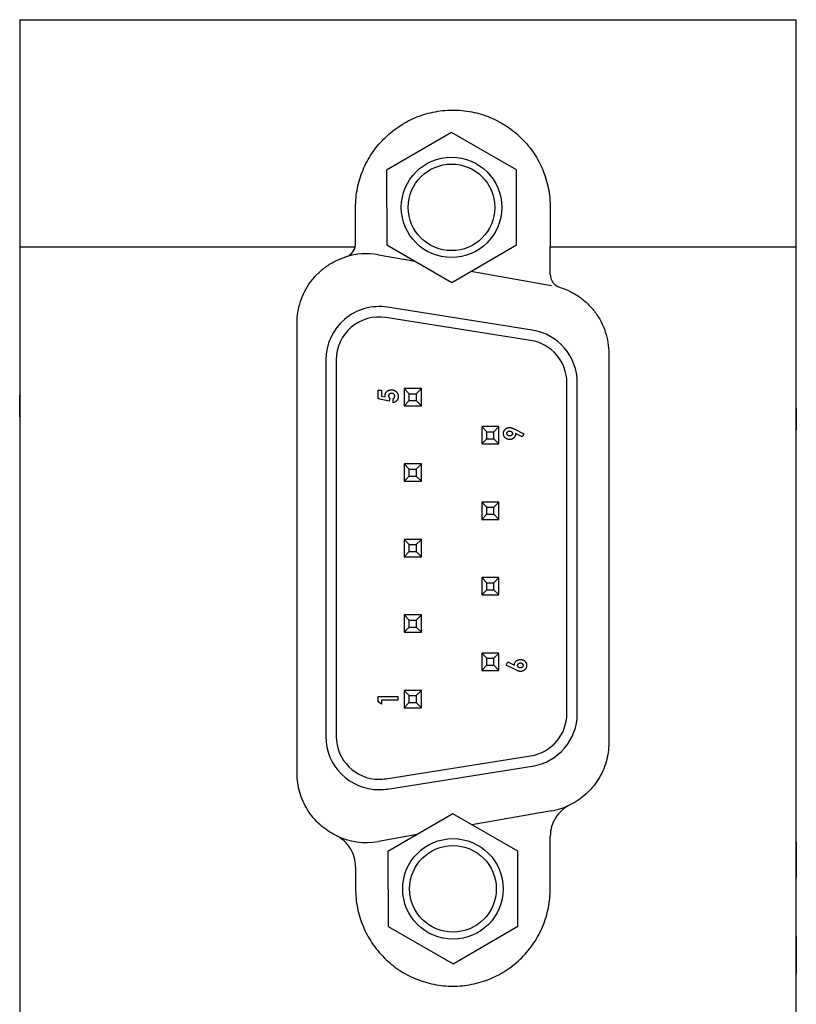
# Model space of a CAD drawing. Header units: inches. Extents: x 1.6 to 12.3, y 1.7 to 9.5.
# Tile 4 of 35: x 1.706 to 2.266, y 6.158 to 6.869. Entities that reach past the tile are written whole.
import ezdxf

# ---------------------------------------------------------------- set-up
doc = ezdxf.new("R2010")
doc.units = ezdxf.units.IN
doc.header["$MEASUREMENT"] = 0

msp = doc.modelspace()

# ---------------------------------------------------------------- linework, layer by layer
at = {"color": 7, "linetype": 'Continuous', "lineweight": 25}
for p, q in [((1.70589, 6.86866), (1.70589, 6.70466)), ((2.26589, 6.86866), (2.26589, 6.70466)), ((2.26596, 6.83832), (2.26589, 6.83832)), ((2.26596, 6.83816), (2.26596, 6.83832)), ((2.26596, 6.83816), (2.26596, 6.70314)), ((2.01728, 6.78728), (1.97046, 6.76013)), ((2.06421, 6.76032), (2.01728, 6.78728)), ((1.97046, 6.76013), (1.97057, 6.706)), ((2.06432, 6.70619), (2.06421, 6.76032)), ((1.94814, 6.70697), (1.94814, 6.73316)), ((2.08864, 6.73316), (2.08864, 6.70466)), ((1.70589, 6.70466), (1.94786, 6.70466)), ((1.70589, 6.70466), (1.70589, 4.86866)), ((1.97057, 6.706), (2.0175, 6.67903)), ((2.0175, 6.67903), (2.06432, 6.70619)), ((2.08864, 6.70466), (2.26589, 6.70466)), ((2.08864, 6.68493), (2.08864, 6.70466)), ((2.26589, 6.70466), (2.26589, 4.86866)), ((1.96457, 6.6989), (1.99105, 6.69423)), ((2.26596, 6.70314), (2.26596, 5.00414)), ((2.03142, 6.68711), (2.08957, 6.67686)), ((2.07564, 6.64457), (1.97114, 6.66107)), ((2.07447, 6.63716), (1.96997, 6.65366)), ((1.90589, 6.32466), (1.90589, 6.64966)), ((2.13089, 6.62761), (2.13089, 6.3467)), ((1.92664, 6.62304), (1.92664, 6.35128)), ((1.93414, 6.62304), (1.93414, 6.35128)), ((2.10064, 6.36778), (2.10064, 6.60654)), ((2.10814, 6.36778), (2.10814, 6.60654)), ((1.70571, 6.5975), (1.70589, 6.5975)), ((1.70571, 6.59738), (1.70571, 6.5975)), ((1.70571, 6.59738), (1.70589, 6.59738)), ((1.70571, 6.58188), (1.70571, 6.59738)), ((1.96455, 6.59486), (1.96455, 6.60124)), ((1.96455, 6.60124), (1.96688, 6.60124)), ((1.96688, 6.60124), (1.96688, 6.59685)), ((1.96688, 6.59685), (1.96954, 6.5963)), ((1.98314, 6.60241), (1.98314, 6.58991)), ((1.98314, 6.60241), (1.98689, 6.59866)), ((1.99564, 6.60241), (1.98314, 6.60241)), ((1.98689, 6.59366), (1.98689, 6.59866)), ((1.98689, 6.59866), (1.99189, 6.59866)), ((1.99189, 6.59866), (1.99564, 6.60241)), ((1.99189, 6.59866), (1.99189, 6.59366)), ((1.99564, 6.58991), (1.99564, 6.60241)), ((1.97233, 6.59321), (1.96455, 6.59486)), ((1.97282, 6.59532), (1.97233, 6.59321)), ((1.97516, 6.59207), (1.97516, 6.59495)), ((1.98314, 6.58991), (1.98689, 6.59366)), ((1.98314, 6.58991), (1.99564, 6.58991)), ((1.98689, 6.59366), (1.99189, 6.59366)), ((1.99189, 6.59366), (1.99564, 6.58991)), ((2.26621, 6.58829), (2.26596, 6.58829)), ((2.26621, 6.58817), (2.26596, 6.58817)), ((2.26621, 6.58829), (2.26621, 6.58817)), ((2.26621, 6.58817), (2.26621, 6.57267)), ((1.70571, 6.58188), (1.70589, 6.58188)), ((2.03914, 6.57491), (2.03914, 6.56241)), ((2.03914, 6.57491), (2.04289, 6.57116)), ((2.05164, 6.57491), (2.03914, 6.57491)), ((2.04289, 6.56616), (2.04289, 6.57116)), ((2.04289, 6.57116), (2.04789, 6.57116)), ((2.04789, 6.57116), (2.05164, 6.57491)), ((2.04789, 6.56616), (2.04789, 6.57116)), ((2.05164, 6.56241), (2.05164, 6.57491)), ((2.06258, 6.57318), (2.06959, 6.56962)), ((2.06846, 6.56739), (2.06365, 6.56983)), ((2.06959, 6.56962), (2.06846, 6.56739)), ((2.26621, 6.57267), (2.26596, 6.57267)), ((2.03914, 6.56241), (2.04289, 6.56616)), ((2.03914, 6.56241), (2.05164, 6.56241)), ((2.04289, 6.56616), (2.04789, 6.56616)), ((2.04789, 6.56616), (2.05164, 6.56241)), ((2.26621, 6.55899), (2.26596, 6.55899)), ((2.26621, 6.55897), (2.26596, 6.55897)), ((2.26621, 6.55896), (2.26596, 6.55896)), ((2.26621, 6.55681), (2.26596, 6.55681)), ((2.26621, 6.55681), (2.26596, 6.55681)), ((2.26621, 6.5568), (2.26596, 6.5568)), ((2.26621, 6.5568), (2.26596, 6.5568)), ((2.26621, 6.5568), (2.26621, 6.55681)), ((2.26621, 6.55681), (2.26621, 6.55681)), ((2.26621, 6.47347), (2.26621, 6.5568)), ((2.26621, 6.5568), (2.26621, 6.5568)), ((1.98314, 6.54791), (1.98689, 6.54416)), ((1.99564, 6.54791), (1.98314, 6.54791)), ((1.98314, 6.54791), (1.98314, 6.53541)), ((1.99189, 6.54416), (1.99564, 6.54791)), ((1.99564, 6.53541), (1.99564, 6.54791)), ((1.98689, 6.54416), (1.99189, 6.54416)), ((1.98689, 6.53916), (1.98689, 6.54416)), ((1.99189, 6.54416), (1.99189, 6.53916)), ((1.98314, 6.53541), (1.98689, 6.53916)), ((1.98314, 6.53541), (1.99564, 6.53541)), ((1.98689, 6.53916), (1.99189, 6.53916)), ((1.99189, 6.53916), (1.99564, 6.53541)), ((2.05164, 6.52041), (2.03914, 6.52041)), ((2.03914, 6.52041), (2.04289, 6.51666)), ((2.03914, 6.52041), (2.03914, 6.50791)), ((2.04789, 6.51666), (2.05164, 6.52041)), ((2.05164, 6.50791), (2.05164, 6.52041)), ((2.03914, 6.50791), (2.04289, 6.51166)), ((2.04289, 6.51166), (2.04289, 6.51666)), ((2.04289, 6.51666), (2.04789, 6.51666)), ((2.04289, 6.51166), (2.04789, 6.51166)), ((2.04789, 6.51166), (2.04789, 6.51666)), ((2.04789, 6.51166), (2.05164, 6.50791)), ((2.03914, 6.50791), (2.05164, 6.50791)), ((1.98314, 6.49341), (1.98689, 6.48966)), ((1.99564, 6.49341), (1.98314, 6.49341)), ((1.98314, 6.49341), (1.98314, 6.48091)), ((1.99189, 6.48966), (1.99564, 6.49341)), ((1.99564, 6.48091), (1.99564, 6.49341)), ((1.98314, 6.48091), (1.98689, 6.48466)), ((1.98689, 6.48966), (1.99189, 6.48966)), ((1.98689, 6.48466), (1.98689, 6.48966)), ((1.98689, 6.48466), (1.99189, 6.48466)), ((1.99189, 6.48966), (1.99189, 6.48466)), ((1.99189, 6.48466), (1.99564, 6.48091)), ((1.98314, 6.48091), (1.99564, 6.48091)), ((2.26621, 6.47347), (2.26596, 6.47347)), ((2.26621, 6.47135), (2.26596, 6.47135)), ((2.03914, 6.46591), (2.03914, 6.45341)), ((2.03914, 6.46591), (2.04289, 6.46216)), ((2.05164, 6.46591), (2.03914, 6.46591)), ((2.04289, 6.45716), (2.04289, 6.46216)), ((2.04289, 6.46216), (2.04789, 6.46216)), ((2.04789, 6.46216), (2.05164, 6.46591)), ((2.04789, 6.45716), (2.04789, 6.46216)), ((2.05164, 6.45341), (2.05164, 6.46591)), ((2.03914, 6.45341), (2.04289, 6.45716)), ((2.04289, 6.45716), (2.04789, 6.45716)), ((2.04789, 6.45716), (2.05164, 6.45341)), ((2.26621, 6.45629), (2.26596, 6.45629)), ((2.26621, 6.45482), (2.26596, 6.45482)), ((2.26621, 6.45482), (2.26596, 6.45482)), ((2.26621, 6.45481), (2.26596, 6.45481)), ((2.26621, 6.45481), (2.26596, 6.45481)), ((2.26621, 6.45481), (2.26596, 6.45481)), ((2.26621, 6.45481), (2.26596, 6.45481)), ((2.26621, 6.45482), (2.26621, 6.45482)), ((2.26621, 6.45481), (2.26621, 6.45482)), ((2.26621, 6.45481), (2.26621, 6.45481)), ((2.26621, 6.45481), (2.26621, 6.45481)), ((2.26621, 6.39752), (2.26621, 6.45481)), ((2.26621, 6.45481), (2.26621, 6.45481)), ((2.03914, 6.45341), (2.05164, 6.45341)), ((1.98314, 6.43891), (1.98314, 6.42641)), ((1.98314, 6.43891), (1.98689, 6.43516)), ((1.99564, 6.43891), (1.98314, 6.43891)), ((1.98689, 6.43016), (1.98689, 6.43516)), ((1.98689, 6.43516), (1.99189, 6.43516)), ((1.99189, 6.43516), (1.99564, 6.43891)), ((1.99189, 6.43516), (1.99189, 6.43016)), ((1.99564, 6.42641), (1.99564, 6.43891)), ((1.98314, 6.42641), (1.98689, 6.43016)), ((1.98314, 6.42641), (1.99564, 6.42641)), ((1.98689, 6.43016), (1.99189, 6.43016)), ((1.99189, 6.43016), (1.99564, 6.42641)), ((2.05164, 6.41141), (2.03914, 6.41141)), ((2.03914, 6.41141), (2.04289, 6.40766)), ((2.03914, 6.41141), (2.03914, 6.39891)), ((2.04289, 6.40766), (2.04789, 6.40766)), ((2.04289, 6.40266), (2.04289, 6.40766)), ((2.04789, 6.40766), (2.05164, 6.41141)), ((2.04789, 6.40266), (2.04789, 6.40766)), ((2.05164, 6.39891), (2.05164, 6.41141)), ((2.05681, 6.40277), (2.05794, 6.40499)), ((2.05794, 6.40499), (2.06275, 6.40255)), ((2.03914, 6.39891), (2.04289, 6.40266)), ((2.03914, 6.39891), (2.05164, 6.39891)), ((2.04289, 6.40266), (2.04789, 6.40266)), ((2.04789, 6.40266), (2.05164, 6.39891)), ((2.06381, 6.3992), (2.05681, 6.40277)), ((2.26621, 6.39752), (2.26596, 6.39752)), ((2.26621, 6.39606), (2.26596, 6.39606)), ((1.98314, 6.38441), (1.98689, 6.38066)), ((1.99564, 6.38441), (1.98314, 6.38441)), ((1.98314, 6.38441), (1.98314, 6.37191)), ((1.99189, 6.38066), (1.99564, 6.38441)), ((1.99564, 6.37191), (1.99564, 6.38441)), ((1.96455, 6.37612), (1.96455, 6.38001)), ((1.96455, 6.38001), (1.97857, 6.38001)), ((1.96688, 6.3775), (1.96688, 6.37462)), ((1.97857, 6.3775), (1.96688, 6.3775)), ((1.97857, 6.38001), (1.97857, 6.3775)), ((1.98689, 6.37566), (1.98689, 6.38066)), ((1.98689, 6.38066), (1.99189, 6.38066)), ((1.99189, 6.38066), (1.99189, 6.37566)), ((1.96688, 6.37462), (1.96455, 6.37612)), ((1.98314, 6.37191), (1.98689, 6.37566)), ((1.98314, 6.37191), (1.99564, 6.37191)), ((1.98689, 6.37566), (1.99189, 6.37566)), ((1.99189, 6.37566), (1.99564, 6.37191)), ((1.96997, 6.32066), (2.07447, 6.33716)), ((1.97114, 6.31325), (2.07564, 6.32975)), ((2.01828, 6.29528), (1.97146, 6.26812)), ((2.06521, 6.26831), (2.01828, 6.29528)), ((2.08957, 6.29746), (2.03212, 6.28733)), ((1.99252, 6.28034), (1.96457, 6.27542)), ((2.08864, 6.24116), (2.08864, 6.27922)), ((2.26621, 6.27482), (2.26596, 6.27482)), ((2.26621, 6.27441), (2.26596, 6.27441)), ((2.26621, 6.27482), (2.26621, 6.27443)), ((2.26621, 6.27441), (2.26621, 6.25001)), ((1.97146, 6.26812), (1.97157, 6.214)), ((2.06532, 6.21419), (2.06521, 6.26831)), ((1.94814, 6.25718), (1.94814, 6.24116)), ((2.26596, 6.25001), (2.26621, 6.25001)), ((2.26596, 6.24958), (2.26621, 6.24958)), ((2.26596, 6.24944), (2.26621, 6.24944)), ((2.26621, 6.25001), (2.26621, 6.24958)), ((2.26621, 6.24958), (2.26621, 6.24944)), ((1.97157, 6.214), (2.0185, 6.18703)), ((2.0185, 6.18703), (2.06532, 6.21419)), ((2.26621, 6.20669), (2.26596, 6.20669)), ((2.26621, 6.20649), (2.26596, 6.20649)), ((2.26621, 6.20599), (2.26596, 6.20599)), ((2.26621, 6.20669), (2.26621, 6.20649)), ((2.26621, 6.20649), (2.26621, 6.20605)), ((2.26621, 6.20599), (2.26621, 6.20524)), ((2.26621, 6.2052), (2.26596, 6.2052)), ((2.26621, 6.20405), (2.26596, 6.20405)), ((2.26621, 6.20349), (2.26596, 6.20349)), ((2.26621, 6.2052), (2.26621, 6.20405)), ((2.26621, 6.20405), (2.26621, 6.20349)), ((2.26621, 6.20349), (2.26621, 6.18295)), ((2.26596, 6.18295), (2.26621, 6.18295)), ((2.26596, 6.18245), (2.26621, 6.18245)), ((2.26596, 6.18182), (2.26621, 6.18182)), ((2.26596, 6.18104), (2.26621, 6.18104)), ((2.26596, 6.18013), (2.26621, 6.18013)), ((2.26621, 6.18295), (2.26621, 6.18245)), ((2.26621, 6.18245), (2.26621, 6.18182)), ((2.26621, 6.18186), (2.26621, 6.18104)), ((2.26621, 6.1811), (2.26621, 6.18013))]:
    msp.add_line(p, q, dxfattribs=at)
at = {"color": 8, "linetype": 'Continuous', "lineweight": 25}
for p, q in [((2.26596, 6.83832), (2.26589, 6.83832)), ((2.26589, 6.83816), (2.26596, 6.83816)), ((2.26596, 6.70314), (2.26589, 6.70314))]:
    msp.add_line(p, q, dxfattribs=at)
at = {"color": 7, "linetype": 'Continuous', "lineweight": 25}
for centre, radius in [((2.01739, 6.73316), 0.03625), ((2.01739, 6.73316), 0.03125), ((2.01839, 6.24116), 0.03625), ((2.01839, 6.24116), 0.03125)]:
    msp.add_circle(centre, radius, dxfattribs=at)
for centre, radius, start, end in [((1.95589, 6.64966), 0.05, 80, 107.20751), ((1.96514, 6.62304), 0.0385, 81.02737, 180), ((1.96514, 6.62304), 0.031, 81.02737, 180), ((2.06964, 6.60654), 0.0385, 0, 81.02737), ((2.06964, 6.60654), 0.031, 0, 81.02737), ((2.06964, 6.36778), 0.031, 278.97263, 0), ((2.06964, 6.36778), 0.0385, 278.97263, 0), ((1.96514, 6.35128), 0.0385, 180, 270), ((1.96514, 6.35128), 0.031, 180, 270), ((1.96514, 6.35128), 0.031, 270, 278.97263), ((1.96514, 6.35128), 0.0385, 270, 278.97263), ((2.08089, 6.3467), 0.05, 280, 295.89139), ((1.95589, 6.32466), 0.05, 244.10861, 280)]:
    msp.add_arc(centre, radius, start, end, dxfattribs=at)
for points, knots in [([(1.70589, 6.86866), (1.70589, 6.86866), (1.70633, 6.86866), (1.70807, 6.86866), (1.70932, 6.86866), (1.71242, 6.86866), (1.71427, 6.86866), (1.7183, 6.86866), (1.7205, 6.86866), (1.72519, 6.86866), (1.72768, 6.86866), (1.73281, 6.86866), (1.73546, 6.86866), (1.74358, 6.86866), (1.74924, 6.86866), (1.7609, 6.86866), (1.76692, 6.86866), (1.77905, 6.86866), (1.78518, 6.86866), (1.80374, 6.86866), (1.81631, 6.86866), (1.84177, 6.86866), (1.85465, 6.86866), (1.88067, 6.86866), (1.89383, 6.86866), (1.92019, 6.86866), (1.9334, 6.86866), (1.95988, 6.86866), (1.97317, 6.86866), (2.01298, 6.86866), (2.03927, 6.86866), (2.09134, 6.86866), (2.11711, 6.86866), (2.15526, 6.86866), (2.16789, 6.86866), (2.1929, 6.86866), (2.2051, 6.86866), (2.22259, 6.86866), (2.22831, 6.86866), (2.23915, 6.86866), (2.24429, 6.86866), (2.25368, 6.86866), (2.25783, 6.86866), (2.26248, 6.86866), (2.26372, 6.86866), (2.26543, 6.86866), (2.26589, 6.86866), (2.26589, 6.86866)], [0, 0, 0, 0, 0.015625, 0.015625, 0.03125, 0.03125, 0.046875, 0.046875, 0.0625, 0.0625, 0.078125, 0.078125, 0.09375, 0.09375, 0.125, 0.125, 0.15625, 0.15625, 0.1875, 0.1875, 0.25, 0.25, 0.3125, 0.3125, 0.375, 0.375, 0.4375, 0.4375, 0.5, 0.5, 0.625, 0.625, 0.75, 0.75, 0.8125, 0.8125, 0.875, 0.875, 0.90625, 0.90625, 0.9375, 0.9375, 0.96875, 0.96875, 0.984375, 0.984375, 1, 1, 1, 1]), ([(1.94814, 6.73316), (1.94814, 6.73786), (1.9486, 6.74245), (1.9504, 6.75143), (1.95175, 6.75587), (1.95525, 6.76429), (1.95737, 6.76827), (1.96236, 6.77578), (1.96525, 6.77933), (1.97157, 6.78572), (1.97502, 6.78861), (1.98254, 6.79375), (1.98658, 6.79596), (1.99498, 6.79955), (1.99937, 6.80095), (2.00859, 6.80288), (2.01324, 6.80337), (2.02259, 6.80344), (2.02736, 6.80299), (2.03658, 6.80117), (2.04104, 6.79982), (2.04967, 6.79623), (2.05377, 6.79402), (2.06137, 6.78891), (2.06494, 6.78596), (2.07138, 6.7795), (2.07425, 6.77599), (2.0793, 6.76844), (2.08149, 6.76436), (2.08499, 6.75596), (2.08633, 6.7516), (2.08816, 6.74253), (2.08864, 6.73786), (2.08864, 6.73316)], [0, 0, 0, 0, 0.0625, 0.0625, 0.125, 0.125, 0.1875, 0.1875, 0.25, 0.25, 0.3125, 0.3125, 0.375, 0.375, 0.4375, 0.4375, 0.5, 0.5, 0.5625, 0.5625, 0.625, 0.625, 0.6875, 0.6875, 0.75, 0.75, 0.8125, 0.8125, 0.875, 0.875, 0.9375, 0.9375, 1, 1, 1, 1]), ([(1.90589, 6.64966), (1.90589, 6.655), (1.90672, 6.66021), (1.91005, 6.67034), (1.91249, 6.67505), (1.91722, 6.68146), (1.91897, 6.68349), (1.92274, 6.68718), (1.92476, 6.68887), (1.92908, 6.69195), (1.93138, 6.69332), (1.93612, 6.69566), (1.93857, 6.69664), (1.94109, 6.69742)], [0, 0, 0, 0, 0.25, 0.25, 0.5, 0.5, 0.625, 0.625, 0.75, 0.75, 0.875, 0.875, 1, 1, 1, 1]), ([(2.08864, 6.68493), (2.08864, 6.68279), (2.08932, 6.68071), (2.09185, 6.67729), (2.09364, 6.67601), (2.09568, 6.67538)], [0, 0, 0, 0, 0.5, 0.5, 1, 1, 1, 1]), ([(2.09568, 6.67538), (2.09819, 6.6746), (2.10064, 6.67362), (2.10538, 6.67128), (2.10769, 6.66991), (2.11198, 6.66686), (2.114, 6.66517), (2.11778, 6.66147), (2.11954, 6.65944), (2.12268, 6.65519), (2.12407, 6.65295), (2.1265, 6.64826), (2.12755, 6.64578), (2.13003, 6.63822), (2.13089, 6.63297), (2.13089, 6.62761)], [0, 0, 0, 0, 0.125, 0.125, 0.25, 0.25, 0.375, 0.375, 0.5, 0.5, 0.625, 0.625, 0.75, 0.75, 1, 1, 1, 1]), ([(1.9694, 6.59717), (1.96941, 6.59732), (1.96941, 6.59761), (1.96948, 6.59804), (1.96958, 6.59846), (1.96972, 6.59885), (1.96991, 6.59922), (1.97013, 6.59957), (1.9704, 6.59991), (1.9707, 6.60022), (1.97104, 6.6005), (1.9714, 6.60075), (1.97179, 6.60096), (1.9722, 6.60113), (1.97263, 6.60126), (1.97308, 6.60135), (1.97356, 6.60141), (1.97389, 6.60142), (1.97405, 6.60142)], [0, 0, 0, 0, 0.063401, 0.124976, 0.184492, 0.243474, 0.302264, 0.361384, 0.421482, 0.483455, 0.545936, 0.608143, 0.66982, 0.732332, 0.796092, 0.861643, 0.929435, 1, 1, 1, 1]), ([(1.96954, 6.5963), (1.96952, 6.59638), (1.96948, 6.59652), (1.96943, 6.59675), (1.96941, 6.59696), (1.9694, 6.5971), (1.9694, 6.59717)], [0, 0, 0, 0, 0.263654, 0.51998, 0.767103, 1, 1, 1, 1]), ([(1.97414, 6.5989), (1.97406, 6.5989), (1.9739, 6.5989), (1.97368, 6.59887), (1.97346, 6.59883), (1.97325, 6.59877), (1.97306, 6.59869), (1.97287, 6.59859), (1.9727, 6.59848), (1.97254, 6.59834), (1.9724, 6.5982), (1.97227, 6.59805), (1.97216, 6.59789), (1.97207, 6.59772), (1.972, 6.59755), (1.97196, 6.59736), (1.97192, 6.59717), (1.97192, 6.59705), (1.97192, 6.59698)], [0, 0, 0, 0, 0.072891, 0.141883, 0.209282, 0.274623, 0.338439, 0.401305, 0.465006, 0.52832, 0.59074, 0.650981, 0.70969, 0.767212, 0.824188, 0.881767, 0.939955, 1, 1, 1, 1]), ([(1.97192, 6.59698), (1.97192, 6.59691), (1.97193, 6.59676), (1.97197, 6.59655), (1.97204, 6.59634), (1.97214, 6.59613), (1.97227, 6.59593), (1.97242, 6.59572), (1.97261, 6.59552), (1.97274, 6.59539), (1.97282, 6.59532)], [0, 0, 0, 0, 0.11036, 0.221186, 0.334364, 0.452977, 0.577234, 0.708804, 0.849355, 1, 1, 1, 1]), ([(1.97405, 6.60142), (1.97422, 6.60142), (1.97455, 6.60141), (1.97504, 6.60135), (1.9755, 6.60124), (1.97595, 6.60109), (1.97638, 6.60089), (1.97678, 6.60066), (1.97717, 6.60038), (1.97753, 6.60006), (1.97786, 6.59971), (1.97814, 6.59934), (1.97839, 6.59895), (1.97859, 6.59854), (1.97874, 6.59812), (1.97885, 6.59767), (1.97892, 6.59721), (1.97893, 6.59689), (1.97893, 6.59673)], [0, 0, 0, 0, 0.066755, 0.131728, 0.19481, 0.256899, 0.318751, 0.380351, 0.443324, 0.507463, 0.571506, 0.633361, 0.693942, 0.753929, 0.813802, 0.874524, 0.936222, 1, 1, 1, 1]), ([(1.97641, 6.59688), (1.97641, 6.59694), (1.97641, 6.59708), (1.97638, 6.59728), (1.97633, 6.59747), (1.97626, 6.59766), (1.97617, 6.59784), (1.97606, 6.598), (1.97593, 6.59816), (1.97578, 6.59831), (1.97561, 6.59845), (1.97544, 6.59857), (1.97525, 6.59868), (1.97505, 6.59876), (1.97484, 6.59882), (1.97461, 6.59887), (1.97438, 6.5989), (1.97422, 6.5989), (1.97414, 6.5989)], [0, 0, 0, 0, 0.061179, 0.120371, 0.178442, 0.235934, 0.294268, 0.352654, 0.413122, 0.475586, 0.5389, 0.601869, 0.664333, 0.727647, 0.792409, 0.85912, 0.928135, 1, 1, 1, 1]), ([(1.97516, 6.59495), (1.97526, 6.595), (1.97545, 6.5951), (1.9757, 6.5953), (1.97592, 6.59551), (1.9761, 6.59575), (1.97624, 6.59602), (1.97634, 6.59629), (1.9764, 6.59658), (1.97641, 6.59678), (1.97641, 6.59688)], [0, 0, 0, 0, 0.138114, 0.268408, 0.394191, 0.517092, 0.637493, 0.757004, 0.877294, 1, 1, 1, 1]), ([(1.97893, 6.59673), (1.97893, 6.59659), (1.97892, 6.59631), (1.97888, 6.59589), (1.9788, 6.59549), (1.97868, 6.5951), (1.97854, 6.59473), (1.97837, 6.59438), (1.97816, 6.59404), (1.97793, 6.59372), (1.97766, 6.59342), (1.97737, 6.59314), (1.97706, 6.59289), (1.97673, 6.59267), (1.97637, 6.59248), (1.97599, 6.59231), (1.97558, 6.59218), (1.9753, 6.59211), (1.97516, 6.59207)], [0, 0, 0, 0, 0.065935, 0.130037, 0.192362, 0.25382, 0.314199, 0.37467, 0.435154, 0.496479, 0.557809, 0.619031, 0.679691, 0.740961, 0.803375, 0.866818, 0.932318, 1, 1, 1, 1]), ([(2.05484, 6.5699), (2.05484, 6.57005), (2.05485, 6.57035), (2.05492, 6.57079), (2.05502, 6.5712), (2.05516, 6.57161), (2.05536, 6.57198), (2.05559, 6.57234), (2.05586, 6.57268), (2.05617, 6.573), (2.0565, 6.57329), (2.05686, 6.57354), (2.05722, 6.57376), (2.0576, 6.57393), (2.05799, 6.57407), (2.05839, 6.57416), (2.05881, 6.57422), (2.05909, 6.57423), (2.05923, 6.57424)], [0, 0, 0, 0, 0.066427, 0.130619, 0.193114, 0.254924, 0.316298, 0.378571, 0.441525, 0.506708, 0.571492, 0.634591, 0.69628, 0.756765, 0.81662, 0.876835, 0.937666, 1, 1, 1, 1]), ([(2.05921, 6.5656), (2.05906, 6.56561), (2.05877, 6.56561), (2.05833, 6.56567), (2.05792, 6.56577), (2.05752, 6.56591), (2.05714, 6.56609), (2.05677, 6.5663), (2.05643, 6.56656), (2.05611, 6.56685), (2.05581, 6.56718), (2.05555, 6.56752), (2.05533, 6.56787), (2.05515, 6.56824), (2.05502, 6.56864), (2.05491, 6.56904), (2.05485, 6.56946), (2.05485, 6.56975), (2.05484, 6.5699)], [0, 0, 0, 0, 0.065971, 0.129995, 0.192241, 0.254119, 0.315113, 0.376788, 0.439483, 0.503935, 0.56836, 0.630974, 0.691801, 0.752229, 0.812552, 0.873695, 0.936086, 1, 1, 1, 1]), ([(2.05736, 6.56994), (2.05737, 6.57006), (2.05738, 6.57029), (2.05749, 6.57062), (2.05768, 6.57092), (2.05793, 6.57119), (2.05823, 6.57143), (2.05857, 6.5716), (2.05896, 6.5717), (2.05922, 6.57171), (2.05936, 6.57172)], [0, 0, 0, 0, 0.116381, 0.230369, 0.348637, 0.474211, 0.603416, 0.73153, 0.861986, 1, 1, 1, 1]), ([(2.05935, 6.56812), (2.05921, 6.56813), (2.05895, 6.56814), (2.05857, 6.56824), (2.05822, 6.56841), (2.05792, 6.56865), (2.05767, 6.56893), (2.05749, 6.56924), (2.05738, 6.56958), (2.05737, 6.56982), (2.05736, 6.56994)], [0, 0, 0, 0, 0.136201, 0.265185, 0.390363, 0.517706, 0.643024, 0.761689, 0.878629, 1, 1, 1, 1]), ([(2.06365, 6.56983), (2.06365, 6.56969), (2.06364, 6.5694), (2.06358, 6.56898), (2.06348, 6.56858), (2.06334, 6.5682), (2.06316, 6.56783), (2.06294, 6.56748), (2.06268, 6.56715), (2.06238, 6.56683), (2.06206, 6.56654), (2.06171, 6.56629), (2.06134, 6.56608), (2.06095, 6.56591), (2.06054, 6.56577), (2.06012, 6.56567), (2.05967, 6.56562), (2.05937, 6.56561), (2.05921, 6.5656)], [0, 0, 0, 0, 0.063396, 0.124462, 0.184705, 0.244153, 0.303741, 0.364333, 0.425865, 0.48958, 0.553683, 0.616452, 0.678378, 0.740426, 0.802847, 0.866591, 0.932085, 1, 1, 1, 1]), ([(2.05923, 6.57424), (2.05934, 6.57423), (2.05956, 6.57423), (2.05989, 6.57419), (2.06022, 6.57413), (2.0605, 6.57406), (2.06073, 6.57399), (2.06093, 6.57392), (2.06115, 6.57383), (2.06139, 6.57373), (2.06166, 6.57362), (2.06194, 6.57348), (2.06225, 6.57334), (2.06247, 6.57323), (2.06258, 6.57318)], [0, 0, 0, 0, 0.092094, 0.185499, 0.279815, 0.375457, 0.426909, 0.486634, 0.553231, 0.627937, 0.709307, 0.798417, 0.895675, 1, 1, 1, 1]), ([(2.06132, 6.56995), (2.06131, 6.56983), (2.06129, 6.56958), (2.06119, 6.56923), (2.06101, 6.56891), (2.06076, 6.56863), (2.06046, 6.56841), (2.06012, 6.56824), (2.05974, 6.56814), (2.05948, 6.56813), (2.05935, 6.56812)], [0, 0, 0, 0, 0.126149, 0.245606, 0.365198, 0.488692, 0.61444, 0.738483, 0.865537, 1, 1, 1, 1]), ([(2.05936, 6.57172), (2.05949, 6.57171), (2.05975, 6.5717), (2.06012, 6.5716), (2.06046, 6.57144), (2.06076, 6.57122), (2.061, 6.57095), (2.06119, 6.57065), (2.06129, 6.57031), (2.06131, 6.57007), (2.06132, 6.56995)], [0, 0, 0, 0, 0.136269, 0.264833, 0.391076, 0.517562, 0.641518, 0.759497, 0.876903, 1, 1, 1, 1]), ([(2.06275, 6.40255), (2.06275, 6.40269), (2.06276, 6.40298), (2.06282, 6.4034), (2.06292, 6.4038), (2.06306, 6.40418), (2.06324, 6.40455), (2.06346, 6.4049), (2.06372, 6.40523), (2.06402, 6.40555), (2.06434, 6.40584), (2.06469, 6.40609), (2.06506, 6.40631), (2.06545, 6.40647), (2.06586, 6.40661), (2.06629, 6.40671), (2.06673, 6.40677), (2.06704, 6.40677), (2.06719, 6.40678)], [0, 0, 0, 0, 0.063329, 0.124736, 0.184916, 0.2443, 0.303826, 0.364353, 0.426073, 0.489721, 0.553756, 0.616458, 0.678319, 0.740301, 0.802656, 0.866732, 0.932157, 1, 1, 1, 1]), ([(2.06719, 6.40678), (2.06734, 6.40677), (2.06764, 6.40677), (2.06807, 6.40671), (2.06848, 6.40661), (2.06888, 6.40647), (2.06926, 6.40629), (2.06962, 6.40607), (2.06997, 6.40582), (2.07029, 6.40552), (2.07059, 6.4052), (2.07085, 6.40487), (2.07106, 6.40451), (2.07125, 6.40414), (2.07138, 6.40375), (2.07149, 6.40334), (2.07155, 6.40292), (2.07155, 6.40263), (2.07156, 6.40248)], [0, 0, 0, 0, 0.065621, 0.129704, 0.192008, 0.253165, 0.31459, 0.376533, 0.439287, 0.503799, 0.568284, 0.630629, 0.691513, 0.751998, 0.812377, 0.873577, 0.936027, 1, 1, 1, 1]), ([(2.06717, 6.39815), (2.06706, 6.39815), (2.06684, 6.39815), (2.06651, 6.39819), (2.06618, 6.39825), (2.0659, 6.39832), (2.06567, 6.39839), (2.06547, 6.39846), (2.06525, 6.39855), (2.065, 6.39865), (2.06474, 6.39876), (2.06445, 6.3989), (2.06414, 6.39904), (2.06393, 6.39915), (2.06381, 6.3992)], [0, 0, 0, 0, 0.0925378, 0.1855908, 0.2795525, 0.3756023, 0.4276167, 0.4871169, 0.5541989, 0.628624, 0.7096876, 0.7991807, 0.8953573, 1, 1, 1, 1]), ([(2.06508, 6.40243), (2.06509, 6.40255), (2.0651, 6.4028), (2.06521, 6.40315), (2.06539, 6.40347), (2.06564, 6.40375), (2.06594, 6.40397), (2.06627, 6.40415), (2.06665, 6.40424), (2.06691, 6.40425), (2.06705, 6.40426)], [0, 0, 0, 0, 0.126068, 0.246701, 0.365023, 0.489143, 0.614151, 0.737775, 0.864596, 1, 1, 1, 1]), ([(2.06705, 6.40066), (2.06691, 6.40067), (2.06665, 6.40068), (2.06627, 6.40078), (2.06594, 6.40094), (2.06564, 6.40116), (2.06539, 6.40143), (2.06521, 6.40173), (2.0651, 6.40207), (2.06509, 6.40231), (2.06508, 6.40243)], [0, 0, 0, 0, 0.137856, 0.267045, 0.392134, 0.518326, 0.642638, 0.759857, 0.877282, 1, 1, 1, 1]), ([(2.06705, 6.40426), (2.06719, 6.40425), (2.06745, 6.40424), (2.06784, 6.40414), (2.06818, 6.40397), (2.06848, 6.40373), (2.06873, 6.40345), (2.06891, 6.40314), (2.06902, 6.4028), (2.06903, 6.40256), (2.06904, 6.40244)], [0, 0, 0, 0, 0.137818, 0.26657, 0.392361, 0.519475, 0.643948, 0.762399, 0.878848, 1, 1, 1, 1]), ([(2.06904, 6.40244), (2.06903, 6.40232), (2.06902, 6.40209), (2.06891, 6.40176), (2.06872, 6.40146), (2.06847, 6.40118), (2.06817, 6.40095), (2.06783, 6.40078), (2.06745, 6.40068), (2.06718, 6.40067), (2.06705, 6.40066)], [0, 0, 0, 0, 0.116565, 0.230733, 0.349187, 0.475665, 0.605074, 0.732972, 0.862715, 1, 1, 1, 1]), ([(2.07156, 6.40248), (2.07155, 6.40233), (2.07155, 6.40203), (2.07148, 6.4016), (2.07138, 6.40118), (2.07123, 6.40078), (2.07104, 6.4004), (2.07081, 6.40004), (2.07054, 6.3997), (2.07023, 6.39938), (2.06989, 6.39909), (2.06954, 6.39884), (2.06918, 6.39862), (2.0688, 6.39845), (2.06841, 6.39831), (2.06801, 6.39822), (2.06759, 6.39816), (2.06731, 6.39815), (2.06717, 6.39815)], [0, 0, 0, 0, 0.066486, 0.130736, 0.193287, 0.255291, 0.316538, 0.378867, 0.441877, 0.507117, 0.572271, 0.635427, 0.696817, 0.757357, 0.817265, 0.877134, 0.93802, 1, 1, 1, 1]), ([(2.13089, 6.3467), (2.13089, 6.34198), (2.13023, 6.33738), (2.1283, 6.33064), (2.12748, 6.32842), (2.12558, 6.32417), (2.12449, 6.32212), (2.12079, 6.31621), (2.11773, 6.31258), (2.11083, 6.30639), (2.10689, 6.30374), (2.10272, 6.30172)], [0, 0, 0, 0, 0.25, 0.25, 0.375, 0.375, 0.5, 0.5, 0.75, 0.75, 1, 1, 1, 1]), ([(1.93405, 6.27967), (1.92985, 6.28171), (1.92595, 6.28434), (1.91903, 6.29054), (1.91598, 6.29418), (1.91105, 6.30204), (1.90911, 6.30638), (1.90655, 6.3153), (1.90589, 6.31995), (1.90589, 6.32466)], [0, 0, 0, 0, 0.25, 0.25, 0.5, 0.5, 0.75, 0.75, 1, 1, 1, 1]), ([(2.10272, 6.30172), (2.10061, 6.30069), (2.09869, 6.2994), (2.09522, 6.29629), (2.0937, 6.29448), (2.09123, 6.29055), (2.09026, 6.28838), (2.08897, 6.28392), (2.08864, 6.28158), (2.08864, 6.27922)], [0, 0, 0, 0, 0.25, 0.25, 0.5, 0.5, 0.75, 0.75, 1, 1, 1, 1]), ([(1.94814, 6.25718), (1.94814, 6.25954), (1.94781, 6.26183), (1.94652, 6.26632), (1.94556, 6.26847), (1.9431, 6.27241), (1.94157, 6.27423), (1.93812, 6.27733), (1.93617, 6.27865), (1.93405, 6.27967)], [0, 0, 0, 0, 0.25, 0.25, 0.5, 0.5, 0.75, 0.75, 1, 1, 1, 1]), ([(1.94814, 6.24116), (1.94814, 6.23651), (1.94859, 6.23195), (1.95038, 6.22297), (1.95173, 6.21851), (1.95526, 6.21), (1.95741, 6.20596), (1.96251, 6.19832), (1.96548, 6.19471), (1.97197, 6.18823), (1.97551, 6.18532), (1.98319, 6.18018), (1.98728, 6.178), (1.99573, 6.1745), (2.00016, 6.17315), (2.00923, 6.17135), (2.01379, 6.17091), (2.02295, 6.1709), (2.02761, 6.17136), (2.03661, 6.17316), (2.04099, 6.17448), (2.04949, 6.178), (2.0536, 6.1802), (2.0612, 6.18528), (2.06475, 6.18818), (2.07131, 6.19473), (2.07422, 6.19828), (2.07931, 6.20588), (2.08151, 6.20998), (2.08504, 6.21849), (2.08637, 6.22287), (2.08817, 6.23187), (2.08864, 6.23651), (2.08864, 6.24116)], [0, 0, 0, 0, 0.0625, 0.0625, 0.125, 0.125, 0.1875, 0.1875, 0.25, 0.25, 0.3125, 0.3125, 0.375, 0.375, 0.4375, 0.4375, 0.5, 0.5, 0.5625, 0.5625, 0.625, 0.625, 0.6875, 0.6875, 0.75, 0.75, 0.8125, 0.8125, 0.875, 0.875, 0.9375, 0.9375, 1, 1, 1, 1])]:
    msp.add_open_spline(points, degree=3, knots=knots, dxfattribs=at)
for points in [[(1.94109, 6.69742), (1.94443, 6.69845), (1.94706, 6.70126), (1.94786, 6.70466)], [(1.94786, 6.70466), (1.94804, 6.70542), (1.94814, 6.70619), (1.94814, 6.70697)]]:
    msp.add_open_spline(points, degree=3, dxfattribs=at)

doc.saveas('drawing.dxf')
